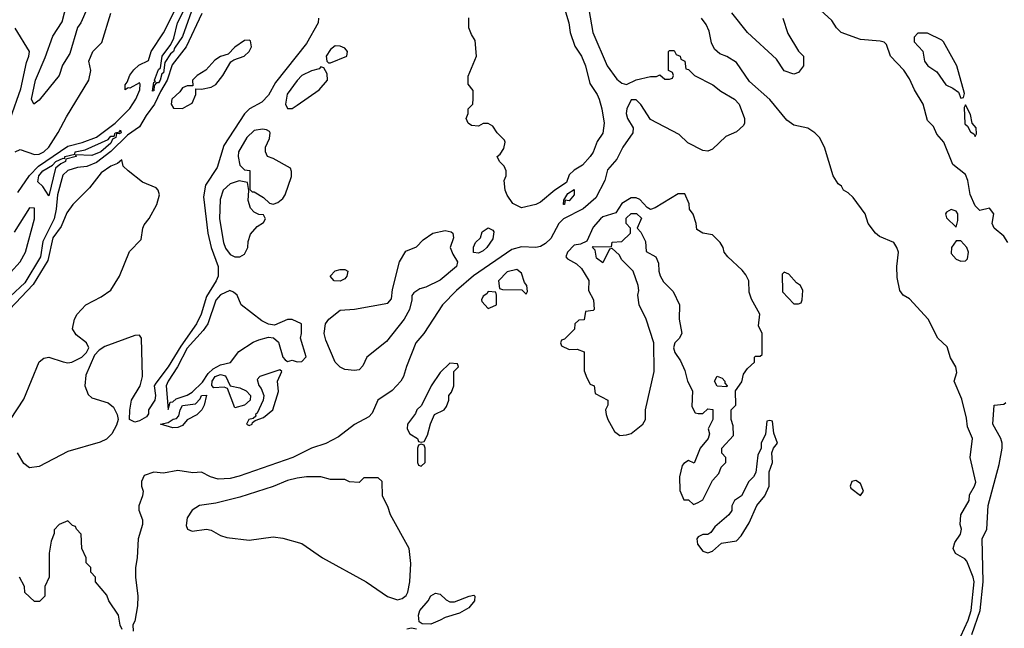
# Model space of a CAD drawing. Header units: inches. Extents: x 2380249 to 2585472, y 382747 to 546448.
# Tile 207 of 256: x 2472308 to 2476432, y 495456 to 498003. Entities that reach past the tile are written whole.
import ezdxf

# ---------------------------------------------------------------- set-up
doc = ezdxf.new("R2010")
doc.units = ezdxf.units.IN
doc.header["$MEASUREMENT"] = 0
doc.layers.add('C4479', color=7, linetype='Continuous')

msp = doc.modelspace()

# ---------------------------------------------------------------- linework, layer by layer
at = {"layer": 'C4479', "color": 4}
for points, elevation in [([(2474679.5, 498119.5), (2474708.2, 497950), (2474768.2, 497810), (2474810, 497754.8), (2474830, 497738), (2474850, 497731.3), (2474890, 497751), (2474950, 497764.7), (2474975.3, 497764.7), (2474990, 497772), (2475010, 497754), (2475030, 497754), (2475042, 497758), (2475046, 497770), (2475042, 497782), (2475026, 497790), (2475026, 497870), (2475030, 497874), (2475050, 497874), (2475058, 497858), (2475074, 497850), (2475078, 497838), (2475094, 497830), (2475098, 497798), (2475110, 497794), (2475134, 497770), (2475210.9, 497730.9), (2475244.5, 497704.5), (2475302, 497670), (2475322, 497650), (2475344.7, 497590), (2475344.7, 497570), (2475339.8, 497560.2), (2475310, 497534), (2475265.8, 497514.2), (2475210, 497461.2), (2475190, 497452.7), (2475170, 497455.1), (2475107.1, 497487.1), (2475070, 497522.7), (2474950, 497585.2), (2474910, 497648.7), (2474890, 497668), (2474870, 497668), (2474850.7, 497629.3), (2474848.2, 497610), (2474854, 497590), (2474877.3, 497550), (2474876, 497530), (2474834, 497470), (2474810, 497419), (2474770, 497374), (2474759.1, 497330), (2474722, 497258), (2474668.1, 497211.9), (2474585.7, 497170), (2474565.7, 497150), (2474533.3, 497086.7), (2474510, 497066), (2474490, 497053.2), (2474470.7, 497049.3), (2474410, 497052.7), (2474370, 497040.5), (2474209.2, 496930.8), (2474138, 496870), (2474079.1, 496810), (2474000.7, 496690), (2473966.8, 496650), (2473927.9, 496552.1), (2473916.3, 496510), (2473904, 496490), (2473868.8, 496451.2), (2473807.7, 496410), (2473784.5, 496355.5), (2473770, 496341.2), (2473710, 496309), (2473643.4, 496256.6), (2473590, 496229.3), (2473530, 496209.3), (2473452, 496170), (2473227.5, 496092.5), (2473190, 496082.7), (2473140.2, 496080.2), (2473108, 496090), (2473070, 496109), (2473033.4, 496106.6), (2472970, 496116), (2472910, 496105.2), (2472870, 496109), (2472830, 496095.3), (2472818, 496070), (2472818, 496050), (2472826, 496030), (2472822.8, 496010), (2472807.5, 495967.5), (2472807.3, 495950), (2472822.8, 495910), (2472822.8, 495890), (2472804, 495830), (2472800.4, 495750), (2472792.7, 495710), (2472792.7, 495670), (2472803, 495590), (2472802, 495550), (2472790, 495486), (2472782, 495470), (2472783.6, 495443.6)], 28), ([(2472300, 497280), (2472349.1, 497350.9), (2472387.4, 497390), (2472510, 497473.1), (2472570, 497489.4), (2472630, 497512), (2472708.5, 497570), (2472770, 497631.6), (2472794.2, 497670), (2472810.8, 497710), (2472813.1, 497733.1), (2472810, 497739), (2472770, 497716), (2472762.8, 497717.2), (2472749.6, 497709.6), (2472749.6, 497730), (2472759.1, 497740.9), (2472769.8, 497770.2), (2472786.2, 497793.8), (2472807.2, 497812.8), (2472847.7, 497832.3), (2472858.5, 497870), (2472910, 497948.2), (2472964.9, 498055.1)], 16), ([(2472590.7, 498050), (2472564, 497990), (2472550.6, 497970), (2472518, 497862), (2472487.5, 497812.5), (2472473.4, 497770), (2472390, 497666), (2472368, 497650), (2472357.2, 497670), (2472374, 497750), (2472415.5, 497844.5), (2472446.4, 497933.6), (2472486, 497994), (2472506.3, 498070)], 24), ([(2473042.3, 498077.7), (2472990, 497933.2), (2472956.2, 497883.8), (2472952.8, 497870), (2472940.4, 497859.6), (2472916, 497824), (2472910, 497781.2), (2472903.4, 497776.6), (2472897.3, 497750), (2472890, 497738.7), (2472880.9, 497739.1), (2472871.8, 497728.2), (2472870, 497705.2), (2472864, 497704), (2472870, 497742), (2472876.4, 497743.6), (2472872.3, 497750), (2472890, 497794), (2472898.7, 497801.3), (2472905.4, 497850), (2472940.7, 497899.3), (2472954, 497926), (2472969.8, 497990), (2473009.8, 498070)], 12), ([(2473071.2, 498028.8), (2473006.2, 497890), (2472946.4, 497813.6), (2472926.2, 497750), (2472897.5, 497702.5), (2472873.2, 497650), (2472837.5, 497602.5), (2472810, 497554.8), (2472760.3, 497519.7), (2472690, 497451.8), (2472630, 497405.2), (2472590, 497388.3), (2472550, 497384.2), (2472510, 497371.8), (2472488.4, 497351.6), (2472467.2, 497270), (2472461.7, 497210), (2472452.7, 497170), (2472405.5, 497074.5), (2472395.1, 497010), (2472330, 496902.1), (2472270, 496845.2)], 16), ([(2472289.8, 497450.2), (2472310, 497460.4), (2472370, 497438.5), (2472390, 497439.7), (2472410, 497449.5), (2472429.7, 497470), (2472470, 497530.4), (2472503.7, 497596.3), (2472598, 497750), (2472606.6, 497790), (2472597.2, 497830), (2472615.3, 497870), (2472652.7, 497907.3), (2472689.7, 498030.3)], 24), ([(2473559.1, 498010), (2473558.8, 497990), (2473510, 497904), (2473379.4, 497740.6), (2473350, 497686.6), (2473322.3, 497657.7), (2473270.8, 497630), (2473250, 497609.3), (2473163.9, 497476.1), (2473135.9, 497384.1), (2473086, 497310), (2473078, 497262), (2473096.9, 497110), (2473110.4, 497049.6), (2473138.9, 496970), (2473139.5, 496930), (2473131.8, 496910), (2473090, 496845.1), (2473068.3, 496770), (2473049.2, 496730), (2472982.9, 496637.1), (2472930.2, 496550), (2472877.8, 496482.3), (2472872, 496470), (2472877.1, 496430), (2472874.4, 496410), (2472847.7, 496370), (2472847.1, 496352.9), (2472839.8, 496340.2), (2472810, 496324), (2472790, 496319), (2472768.7, 496330), (2472768.9, 496368.9), (2472777.2, 496410), (2472813.2, 496470), (2472822.7, 496510), (2472819, 496670), (2472810, 496682), (2472790, 496681.2), (2472665.5, 496634.5), (2472640.7, 496619.3), (2472621, 496599), (2472585.5, 496514.5), (2472581.6, 496470), (2472594.9, 496434.9), (2472610, 496420.7), (2472678.8, 496398.8), (2472700.5, 496380.5), (2472716, 496350), (2472721, 496330), (2472714.4, 496305.6), (2472694.8, 496270), (2472672.4, 496247.6), (2472645.8, 496234.2), (2472510, 496196.2), (2472390, 496132.6), (2472350, 496127.8), (2472326, 496146), (2472299.5, 496190)], 24), ([(2474590.4, 498050.4), (2474607.7, 497990), (2474613.4, 497950), (2474632.8, 497892.8), (2474662, 497850), (2474678, 497810), (2474695.9, 497735.9), (2474726.8, 497690), (2474734.8, 497670), (2474746.8, 497630), (2474756, 497570), (2474750, 497528), (2474727.1, 497492.9), (2474710, 497448), (2474698, 497430), (2474665.2, 497394.8), (2474630, 497373.2), (2474610, 497354), (2474599.1, 497320.9), (2474550, 497289), (2474490, 497239), (2474470.7, 497229.3), (2474410, 497215.3), (2474373.6, 497233.6), (2474350, 497268), (2474342, 497290), (2474338, 497330), (2474346, 497350), (2474346, 497370), (2474338, 497390), (2474318, 497410), (2474308, 497430), (2474320.4, 497439.6), (2474336.4, 497463.6), (2474342, 497490), (2474339, 497499), (2474308, 497530), (2474290, 497558), (2474270, 497568), (2474250, 497568), (2474230, 497558), (2474200.4, 497560.4), (2474186, 497570), (2474178, 497590), (2474186, 497610), (2474186, 497630), (2474206, 497650), (2474207.3, 497672.7), (2474207.3, 497707.3), (2474187.3, 497732.7), (2474187.3, 497767.3), (2474222, 497850), (2474216.4, 497916.4), (2474200.4, 497940.4), (2474188.9, 497968.9), (2474188.9, 498011.1)], 24), ([(2476250, 495422), (2476281.1, 495490), (2476292.9, 495530), (2476306, 495650), (2476302.4, 495670), (2476275.9, 495735.9), (2476266.8, 495746.8), (2476228.2, 495768.2), (2476218.7, 495790), (2476225.3, 495814.7), (2476249.4, 495850), (2476252.7, 495870), (2476247, 495890), (2476249.6, 495930.4), (2476285.2, 495990), (2476286, 496014), (2476308, 496050), (2476312.9, 496067.1), (2476289.3, 496170.7), (2476299, 496250), (2476278.6, 496298.6), (2476274.5, 496334.5), (2476254.6, 496414.6), (2476222, 496490), (2476234, 496526), (2476229, 496550), (2476207, 496587), (2476193.1, 496633.1), (2476153.2, 496670), (2476113.2, 496750), (2476035.1, 496835.1), (2476008.7, 496850), (2475995.3, 496870), (2475983.3, 496923.3), (2475981.6, 496970), (2475989.4, 497030), (2475982.7, 497050), (2475969, 497070), (2475910, 497096), (2475893.2, 497110), (2475862.7, 497150), (2475849.2, 497190), (2475798.6, 497258.6), (2475778.6, 497278.6), (2475758, 497290), (2475750, 497306), (2475736.4, 497316.4), (2475715.3, 497350), (2475679, 497470), (2475658, 497510), (2475638, 497530), (2475610, 497548.7), (2475550, 497562), (2475522, 497582), (2475450, 497669), (2475364.5, 497744.5), (2475310, 497824), (2475270, 497849), (2475240.2, 497860.2), (2475219, 497879), (2475206.3, 497906.3), (2475195.5, 497955.5), (2475183.2, 497983.2), (2475164, 498010)], 28), ([(2475504.9, 498010), (2475524.9, 497944.9), (2475570, 497872), (2475591.3, 497850), (2475591, 497810), (2475570, 497782), (2475550, 497775.3), (2475510, 497789), (2475478, 497838), (2475356, 497950), (2475291.3, 498031.3)], 24), ([(2476447.6, 497070), (2476430, 497097), (2476389.2, 497130), (2476382, 497150), (2476388, 497190), (2476370, 497214), (2476330, 497204), (2476310, 497224), (2476289.3, 497270.7), (2476279.3, 497330), (2476270, 497355.3), (2476217, 497397), (2476179.3, 497490), (2476150, 497524), (2476136.3, 497556.3), (2476110, 497581.2), (2476091.9, 497650), (2476055.6, 497710), (2476035.6, 497755.6), (2476011.3, 497791.3), (2475955.1, 497850), (2475939, 497899), (2475929, 497909), (2475912.9, 497912.9), (2475830, 497919.5), (2475748.7, 497950), (2475729.4, 497969.4), (2475710, 497999), (2475662.5, 498042.5)], 24), ([(2472269.8, 497590.2), (2472313, 497713), (2472336.1, 497823.9), (2472346.6, 497850), (2472349.3, 497870), (2472290, 497968)], 28), ([(2472269.2, 496330), (2472325.4, 496414.6), (2472390, 496571.3), (2472410, 496586), (2472430, 496591), (2472490, 496570.8), (2472510, 496567.3), (2472526, 496570), (2472568, 496590), (2472588.7, 496610), (2472598, 496630), (2472588.7, 496650), (2472544.1, 496684.1), (2472529.4, 496709.4), (2472538, 496750), (2472549.6, 496770.4), (2472585.2, 496810), (2472650, 496842.8), (2472690, 496871), (2472726.6, 496930), (2472767.7, 497032.3), (2472816.6, 497083.4), (2472823.7, 497130), (2472830, 497144.7), (2472850, 497171), (2472882.7, 497230), (2472894, 497270), (2472888.7, 497290), (2472879.3, 497299.3), (2472823.3, 497323.3), (2472762, 497370), (2472742, 497390), (2472736.4, 497416.4), (2472718.5, 497401.5), (2472690, 497389.6), (2472650, 497362), (2472600.7, 497299.3), (2472530.2, 497230), (2472505.6, 497194.4), (2472482.1, 497137.9), (2472447.7, 497090), (2472425.6, 496994.4), (2472365.1, 496894.9), (2472265.5, 496790)], 24), ([(2472270, 496944.3), (2472310, 496990.2), (2472332.9, 497030), (2472369.7, 497169.7), (2472370, 497214), (2472350, 497216.2), (2472285.8, 497114.2)], 16), ([(2476296.5, 495430), (2476330.8, 495530), (2476344.2, 495650), (2476339.6, 495830), (2476359.7, 495870), (2476364.2, 495970), (2476410, 496141), (2476422.6, 496210), (2476423.5, 496230), (2476418, 496250), (2476384.2, 496310), (2476389.2, 496390), (2476430, 496394), (2476439.1, 496400.9)], 24), ([(2472738, 495450), (2472728.9, 495468.9), (2472722, 495510), (2472682, 495570), (2472673.6, 495593.6), (2472626, 495650), (2472626, 495670), (2472606, 495690), (2472606, 495710), (2472586, 495730), (2472586, 495750), (2472568, 495790), (2472566, 495850), (2472546, 495870), (2472542, 495882), (2472530, 495886), (2472510, 495906), (2472474, 495890), (2472452.7, 495867.3), (2472452.7, 495852.7), (2472439.6, 495820.4), (2472432, 495770), (2472432, 495670), (2472414, 495630), (2472414, 495590), (2472391.6, 495568.4), (2472370, 495568), (2472330, 495606), (2472328, 495630), (2472308, 495670)], 28), ([(2473930, 495454), (2473950, 495458), (2473970, 495454)], 28)]:
    msp.add_lwpolyline(points, dxfattribs=dict(at, elevation=elevation))
for points, elevation in [([(2476110, 497946), (2476070, 497946), (2476054, 497930), (2476054, 497910), (2476091.6, 497871.6), (2476098, 497830), (2476112, 497810), (2476150, 497784.7), (2476187.7, 497730), (2476216.8, 497716.8), (2476239.8, 497699.8), (2476250, 497674), (2476262, 497678), (2476266, 497694), (2476233.2, 497810), (2476178, 497910), (2476170, 497918)], 24), ([(2473270, 497918), (2473250, 497915.3), (2473210, 497888.7), (2473181, 497859), (2473150, 497848.7), (2473125.8, 497834.2), (2473088.1, 497791.9), (2473052, 497770), (2473032, 497750), (2473034, 497726), (2473010, 497726), (2472990, 497718), (2472978.8, 497701.2), (2472946, 497670), (2472942, 497650), (2472952.7, 497632.7), (2472990, 497632), (2473010, 497642), (2473030, 497654), (2473046, 497690), (2473046, 497714), (2473070, 497712), (2473110, 497721), (2473130, 497731.3), (2473159.3, 497770), (2473192.9, 497827.1), (2473204.7, 497835.3), (2473248, 497850), (2473268.7, 497870), (2473279, 497890), (2473274.6, 497914.6)], 24), ([(2473630, 497894), (2473610, 497878), (2473592, 497850), (2473594, 497830), (2473602, 497822), (2473610, 497822), (2473678, 497850), (2473681.2, 497870), (2473670, 497884), (2473650, 497892.7)], 28), ([(2473570, 497806), (2473562, 497798), (2473530, 497789.2), (2473490, 497769.3), (2473470, 497749.2), (2473428.7, 497691.3), (2473421, 497650), (2473430, 497632), (2473450, 497632), (2473470, 497644.7), (2473562, 497710), (2473598, 497750), (2473596.4, 497776.4), (2473582, 497802)], 28), ([(2476270, 497646), (2476264.7, 497635.3), (2476267.3, 497567.3), (2476278, 497558), (2476290, 497534), (2476304.7, 497524.7), (2476310, 497514), (2476315.3, 497524.7), (2476314, 497550), (2476298, 497570), (2476290, 497606)], 24), ([(2472725.1, 497525.1), (2472713.4, 497526.6), (2472711.6, 497510), (2472696.7, 497503.3), (2472690, 497485.7), (2472648, 497450), (2472610, 497434.7), (2472542, 497438), (2472544.7, 497430), (2472501.4, 497418.6), (2472500.7, 497410), (2472479.9, 497400.1), (2472458.4, 497381.6), (2472430, 497266), (2472405.1, 497305.1), (2472384.5, 497324.5), (2472388.5, 497350), (2472404.7, 497370), (2472445.9, 497394.1), (2472459.5, 497410), (2472490, 497422.8), (2472498, 497422), (2472497.2, 497430), (2472539.3, 497440.7), (2472541.2, 497450), (2472582, 497458), (2472678.5, 497501.5), (2472690, 497515.3), (2472704, 497516), (2472707.6, 497530), (2472726, 497534), (2472730, 497541), (2472733.4, 497530)], 12), ([(2473324.7, 497544.7), (2473290, 497539.3), (2473259.1, 497510), (2473224.9, 497450), (2473222.8, 497430), (2473230, 497394), (2473250, 497374), (2473271.6, 497371.6), (2473272.7, 497292.7), (2473282, 497282), (2473290, 497282), (2473330, 497258.8), (2473354.8, 497234.8), (2473370, 497230.8), (2473390, 497237.3), (2473410, 497254.8), (2473419.5, 497270), (2473447.3, 497347.3), (2473447.3, 497367.3), (2473442, 497382), (2473370, 497422), (2473346, 497430), (2473338, 497450), (2473338, 497470), (2473354.6, 497505.4), (2473358, 497530), (2473354.6, 497534.6), (2473342, 497542)], 28), ([(2473228, 497328), (2473190, 497316), (2473160.7, 497290), (2473148.4, 497250), (2473145.3, 497170), (2473161.3, 497070), (2473170, 497046.8), (2473190, 497020.7), (2473210, 497010.8), (2473230, 497011), (2473250, 497022), (2473264, 497050), (2473264.7, 497075.3), (2473274.6, 497105.4), (2473303.1, 497136.9), (2473330, 497154), (2473338, 497170), (2473330, 497186), (2473310, 497188), (2473290, 497198), (2473274.6, 497214.6), (2473265.6, 497245.6), (2473268.4, 497288.4), (2473262, 497322)], 28), ([(2475094.5, 497274.5), (2475065.8, 497274.2), (2474970, 497215.3), (2474950, 497208), (2474936.4, 497216.4), (2474906, 497250), (2474890, 497258), (2474870, 497258), (2474830, 497234), (2474805.4, 497194.6), (2474750, 497177.2), (2474741, 497170), (2474710, 497135.3), (2474683.6, 497076.4), (2474656.9, 497063.1), (2474630, 497059), (2474602.8, 497030), (2474596, 497010), (2474602, 497002), (2474640.7, 496980.7), (2474662, 496962), (2474692, 496912), (2474691.3, 496870), (2474712, 496830), (2474714, 496790), (2474710, 496786), (2474678, 496782), (2474672.7, 496747.3), (2474650, 496746), (2474634, 496730), (2474632.7, 496707.3), (2474590, 496666), (2474578, 496662), (2474574, 496650), (2474578, 496638), (2474610, 496622), (2474643.6, 496623.6), (2474672.7, 496612.7), (2474672.7, 496532.7), (2474683.6, 496503.6), (2474698, 496478), (2474714, 496470), (2474718, 496438), (2474772, 496410), (2474772, 496390), (2474762, 496370), (2474764.7, 496350), (2474771, 496330), (2474799.6, 496279.6), (2474822, 496262), (2474850, 496264.7), (2474870, 496271.3), (2474918, 496310), (2474928.7, 496330), (2474929.2, 496370), (2474965.2, 496530), (2474963.7, 496650), (2474932.7, 496750), (2474902.7, 496810), (2474897.2, 496850), (2474902, 496870), (2474898, 496890), (2474878, 496950), (2474830, 496998), (2474819, 497019), (2474790, 497046), (2474778, 497042), (2474750, 496986), (2474724.7, 497004.7), (2474718, 497038), (2474708, 497050), (2474710, 497054), (2474787.3, 497052.7), (2474790, 497071.3), (2474830, 497074), (2474866, 497110), (2474866, 497130), (2474848, 497150), (2474848.4, 497171.6), (2474870, 497192), (2474892, 497192), (2474912, 497172), (2474894, 497130), (2474910, 497114), (2474930, 497074), (2474932.7, 497032.7), (2474972, 497010), (2474983.6, 496983.6), (2474984.7, 496950), (2474991.1, 496931.1), (2475005.4, 496905.4), (2475045.4, 496865.4), (2475072, 496810), (2475071, 496750), (2475081, 496690), (2475071, 496669), (2475052, 496650), (2475046, 496630), (2475052, 496610), (2475075.3, 496575.3), (2475094.4, 496534.4), (2475106, 496490), (2475126, 496450), (2475123.6, 496383.6), (2475138, 496358), (2475150, 496354), (2475170, 496354), (2475190, 496374), (2475212, 496372), (2475212, 496330), (2475192, 496290), (2475198, 496270), (2475191.3, 496250), (2475158, 496210), (2475132.7, 496147.3), (2475110, 496158), (2475090, 496146), (2475083.6, 496136.4), (2475072, 496090), (2475072.7, 496032.7), (2475090, 495994), (2475110, 495994), (2475130, 495974), (2475150, 495982), (2475170, 495994), (2475210, 496074), (2475236.4, 496103.6), (2475246, 496130), (2475266, 496150), (2475266, 496170), (2475248.7, 496188.7), (2475248.7, 496210), (2475298, 496262), (2475296.4, 496303.6), (2475288, 496330), (2475288, 496370), (2475308, 496390), (2475306, 496450), (2475332.9, 496487.1), (2475340.2, 496519.8), (2475356.4, 496543.6), (2475386, 496570), (2475386, 496590), (2475390, 496594), (2475410, 496594), (2475418, 496602), (2475418, 496690), (2475402, 496722), (2475408, 496770), (2475373.6, 496833.6), (2475363.1, 496863.1), (2475362, 496910), (2475350, 496935.3), (2475334.8, 496954.8), (2475274, 497010), (2475259, 497030), (2475254, 497050), (2475242, 497070), (2475210, 497102), (2475168.9, 497108.9), (2475144.7, 497124.7), (2475142, 497150), (2475129, 497189), (2475114, 497210), (2475112.1, 497232.1)], 32), ([(2474610, 497245.2), (2474592.7, 497247.3), (2474590, 497229.6), (2474586, 497230), (2474588, 497248), (2474604.7, 497275.3), (2474630, 497292), (2474631, 497270)], 24), ([(2476210, 497208.7), (2476190, 497198), (2476186, 497190), (2476190, 497174), (2476230, 497134), (2476238, 497162), (2476237.2, 497190), (2476230, 497202)], 28), ([(2473710, 496534), (2473670, 496539.3), (2473650, 496549.3), (2473629.7, 496569.7), (2473590, 496662), (2473582.9, 496690), (2473589.6, 496730), (2473602.7, 496750), (2473650, 496786.8), (2473710.9, 496790.9), (2473850, 496816), (2473865.6, 496834.4), (2473870, 496874), (2473899, 496990), (2473925.6, 497034.4), (2473970, 497052), (2473998, 497082), (2474038, 497110), (2474090, 497121), (2474115.3, 497115.3), (2474122, 497110), (2474124.7, 497090), (2474111.3, 497050), (2474122, 497022), (2474142, 496990), (2474138, 496970), (2474070, 496913.2), (2474010, 496884), (2473983.6, 496876.4), (2473959.6, 496860.4), (2473951.1, 496848.9), (2473951.1, 496831.1), (2473941, 496790), (2473918.8, 496750), (2473843.9, 496656.1), (2473762.8, 496590), (2473746, 496554), (2473730, 496538)], 24), ([(2474230, 497025.2), (2474208.7, 497028.7), (2474208.9, 497051.1), (2474218, 497070), (2474238, 497090), (2474244.7, 497115.3), (2474270, 497132), (2474290, 497122), (2474294.4, 497114.4), (2474290, 497086), (2474264.7, 497050), (2474250, 497035.3)], 24), ([(2476250, 497078), (2476230, 497078), (2476211.3, 497050), (2476210, 497024.7), (2476230, 497001), (2476250, 496992), (2476270, 496994), (2476278, 497002), (2476282, 497030), (2476275.3, 497050)], 28), ([(2473650, 496909), (2473626, 496910), (2473608, 496930), (2473630, 496951.3), (2473650, 496958), (2473670, 496958), (2473682, 496950), (2473678, 496930), (2473670, 496918)], 24), ([(2474390, 496957.2), (2474350, 496948), (2474314, 496910), (2474318, 496878), (2474330, 496874), (2474412, 496872), (2474430, 496854), (2474435.3, 496864.7), (2474432.7, 496890), (2474422.7, 496902.7), (2474410, 496942)], 32), ([(2475510, 496946), (2475502, 496938), (2475503.6, 496863.6), (2475550, 496814), (2475570, 496814), (2475582, 496818), (2475586, 496830), (2475588, 496870), (2475578, 496890), (2475561.2, 496901.2), (2475530, 496938)], 32), ([(2473189, 496869), (2473150, 496851.6), (2473130, 496829.2), (2473096.4, 496730), (2473077.3, 496702.7), (2473010, 496628.3), (2472969.5, 496550.5), (2472930, 496489.5), (2472921.8, 496470), (2472930, 496372), (2472938, 496402), (2472950, 496403.8), (2472963.9, 496416.1), (2473010, 496431.1), (2473030, 496444.5), (2473074.1, 496485.9), (2473098.1, 496521.9), (2473118, 496542), (2473150, 496558.5), (2473191.4, 496568.6), (2473226.5, 496613.5), (2473286.3, 496653.7), (2473310, 496663), (2473350, 496674.8), (2473370.7, 496670.7), (2473392.8, 496652.8), (2473411, 496591), (2473419.6, 496579.6), (2473430, 496572), (2473450, 496578), (2473470, 496571.3), (2473490, 496572), (2473508, 496592), (2473484, 496670), (2473488.7, 496690), (2473488, 496730), (2473450, 496748.7), (2473430, 496748.7), (2473375.3, 496724.7), (2473350, 496728.7), (2473322.5, 496742.5), (2473235.3, 496810), (2473219, 496850), (2473203.2, 496863.2)], 28), ([(2474270, 496866), (2474264.7, 496855.3), (2474250, 496846), (2474242, 496830), (2474243.6, 496823.6), (2474270, 496794), (2474290, 496802), (2474306, 496810), (2474306, 496850), (2474302, 496862)], 32), ([(2473398, 496538), (2473314, 496510), (2473303.5, 496496.5), (2473310, 496472), (2473319.9, 496459.9), (2473330.8, 496430), (2473327.4, 496410), (2473303.4, 496356.6), (2473296, 496350), (2473296.9, 496343.1), (2473286.8, 496333.2), (2473267.3, 496330), (2473258, 496310), (2473270, 496304.9), (2473282, 496310), (2473283.1, 496316.9), (2473294, 496326), (2473330, 496337.3), (2473369, 496370), (2473392.9, 496447.1), (2473388, 496490), (2473406, 496530)], 28), ([(2474110, 496566), (2474070, 496526), (2474032, 496470), (2473991.3, 496388.7), (2473972, 496370), (2473965.4, 496354.6), (2473932, 496310), (2473931.3, 496290), (2473942, 496270), (2473974, 496250), (2473978, 496238), (2473990, 496234), (2474002, 496238), (2474016.4, 496263.6), (2474028.9, 496311.1), (2474046, 496350), (2474086, 496370), (2474096.4, 496383.6), (2474106, 496410), (2474106, 496430), (2474116.4, 496443.6), (2474126, 496470), (2474126, 496530), (2474146, 496550), (2474142, 496562)], 32), ([(2473210, 496378), (2473179.3, 496459.3), (2473164.7, 496464.7), (2473122, 496462), (2473112.5, 496472.5), (2473114.3, 496490), (2473126.6, 496510), (2473150, 496518.5), (2473170, 496512.9), (2473190.4, 496470.4), (2473230, 496462), (2473257.1, 496450), (2473274.6, 496430), (2473273.4, 496410), (2473250, 496389.6)], 24), ([(2475270, 496466), (2475228.9, 496468.9), (2475218, 496490), (2475228.9, 496511.1), (2475250, 496502), (2475262, 496490), (2475262, 496482), (2475272, 496470)], 32), ([(2472950, 496295.1), (2472898, 496310), (2472930, 496317.1), (2472950.7, 496330.7), (2472965.6, 496334.4), (2472974.8, 496345.2), (2472980.5, 496370), (2472990, 496387.7), (2473044.5, 496395.5), (2473064.1, 496415.9), (2473070, 496430.4), (2473090, 496432), (2473081, 496390), (2473071, 496370), (2473050, 496349), (2473010, 496328), (2472990, 496304), (2472970, 496296)], 24), ([(2475450, 496326), (2475438, 496322), (2475431.6, 496268.4), (2475414, 496230), (2475414, 496210), (2475399.6, 496180.4), (2475391.6, 496108.4), (2475382, 496090), (2475362, 496070), (2475332, 496010), (2475302, 495990), (2475291.3, 495968.7), (2475290.8, 495949.2), (2475278, 495930), (2475219.6, 495880.4), (2475203.6, 495856.4), (2475190, 495848), (2475170, 495848), (2475150, 495838), (2475144.7, 495830), (2475147.1, 495807.1), (2475170, 495778), (2475190, 495771.3), (2475210, 495778), (2475248.4, 495811.6), (2475310, 495822), (2475330, 495842), (2475363.1, 495896.9), (2475395.3, 495970), (2475428.7, 496010), (2475448, 496050), (2475448, 496110), (2475462, 496150), (2475458, 496190), (2475466, 496210), (2475482, 496230), (2475467.3, 496272.7), (2475462, 496322)], 32), ([(2473990, 496226), (2473978, 496222), (2473974, 496210), (2473974, 496150), (2473978, 496138), (2473990, 496134), (2474006, 496150), (2474006, 496210), (2474002, 496222)], 32), ([(2473510, 496089.3), (2473470, 496083.7), (2473430, 496074.5), (2473370.3, 496049.7), (2473230, 496005.1), (2473130, 495979.5), (2473062, 495970), (2473031, 495950), (2473010, 495918), (2473005.2, 495885.2), (2473010.9, 495870.9), (2473030, 495862.8), (2473090, 495870.8), (2473110, 495866.8), (2473150, 495844), (2473175.2, 495835.2), (2473270, 495824.9), (2473370, 495838), (2473410, 495833.4), (2473490, 495810.6), (2473576, 495750), (2473758.8, 495650), (2473848.7, 495588.7), (2473890, 495574.9), (2473910, 495580.5), (2473926.5, 495593.5), (2473933.7, 495606.3), (2473943, 495650), (2473946.3, 495726.3), (2473939, 495790), (2473862, 495930), (2473850, 495966), (2473828.4, 496008.4), (2473826, 496070), (2473810, 496086), (2473750, 496086), (2473730, 496066), (2473690, 496068), (2473670, 496078), (2473610, 496079), (2473569.1, 496089.1)], 32), ([(2475810, 496074), (2475794, 496070), (2475786, 496050), (2475790, 496042), (2475830, 496012), (2475842, 496030), (2475830, 496062)], 32), ([(2474110, 495566.8), (2474130, 495566.8), (2474190.7, 495590.7), (2474210, 495594), (2474214.8, 495590), (2474212.7, 495570), (2474190, 495541.2), (2474150, 495519.3), (2474090, 495501.2), (2474070, 495489.2), (2474030, 495473.2), (2473994, 495474), (2473982, 495482), (2473978, 495510), (2473983.7, 495530), (2474019, 495570), (2474030, 495591.3), (2474050, 495602), (2474070, 495598), (2474094.4, 495574.4)], 28)]:
    msp.add_lwpolyline(points, close=True, dxfattribs=dict(at, elevation=elevation))

doc.saveas('drawing.dxf')
